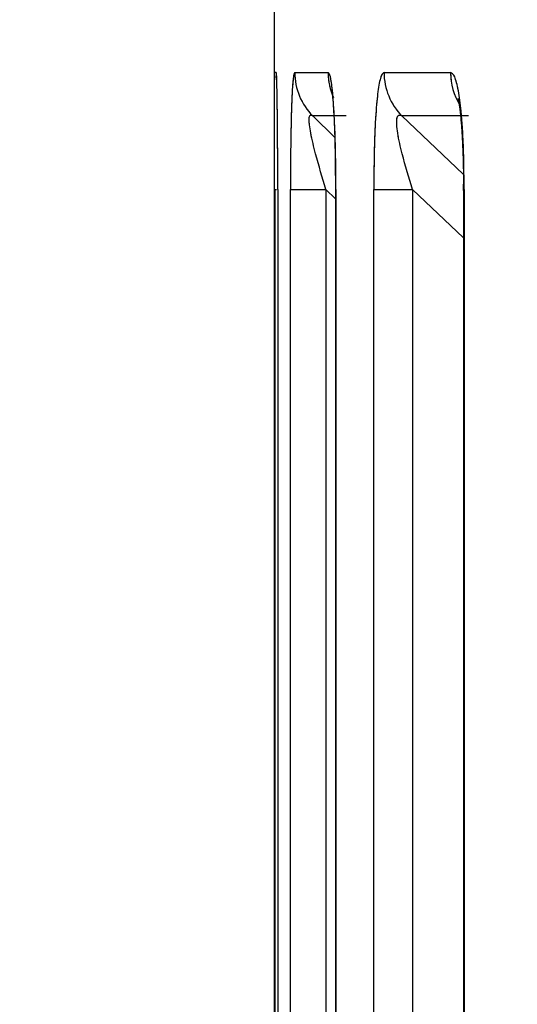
# Paper-space layout 'Dim Drawing' of a CAD drawing. Header units: inches. Extents: x 0.1 to 16.9, y 0.1 to 10.9.
# Tile 86 of 256: x 3.114788 to 3.115054, y 3.672732 to 3.673258. Entities that reach past the tile are written whole.
import ezdxf

# ---------------------------------------------------------------- set-up
doc = ezdxf.new("R2010")
doc.units = ezdxf.units.IN
doc.header["$MEASUREMENT"] = 0
doc.linetypes.add('PHANTOM', pattern=[0.49999999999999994, 0.25, -0.05, 0.05, -0.05, 0.05, -0.05])
doc.layers.add('FORMAT', color=7, linetype='Continuous')
doc.styles.add('SLDTEXTSTYLE0', font='TXT', dxfattribs={"width": 0.75})
doc.dimstyles.new('SLDDIMSTYLE4', dxfattribs={"dimtxt": 0.125, "dimasz": 0.13, "dimexe": 0, "dimexo": 0.0625, "dimgap": 0.03125, "dimtad": 0, "dimtih": 1, "dimtoh": 1, "dimdec": 0, "dimlfac": 15, "dimrnd": 1e-09, "dimzin": 12, "dimdsep": 46, "dimtxsty": 'SLDTEXTSTYLE0', "dimsah": 1, "dimcen": 0.09, "dimadec": 0, "dimazin": 3, "dimtfac": 1, "dimtdec": 0, "dimtofl": 0, "dimtmove": 0, "dimatfit": 3, "dimfxl": 0, "dimfrac": 2, "dimtolj": 1, "dimtzin": 12, "dimarcsym": 0})

# ---------------------------------------------------------------- blocks, each defined once
blk = doc.blocks.new('_D_25')
at = {"layer": 'FORMAT'}
for p, q in [((5.84638986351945, 9.33966827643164), (5.84638986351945, 2.13631955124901)), ((3.076610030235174, 3.486598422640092), (3.076610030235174, 2.13631955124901)), ((4.349142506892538, 2.441354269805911), (4.311056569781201, 2.441354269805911)), ((4.311056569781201, 2.441354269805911), (4.311056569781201, 2.24291676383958)), ((4.718586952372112, 2.441354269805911), (4.75667288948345, 2.441354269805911)), ((4.75667288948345, 2.441354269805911), (4.75667288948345, 2.24291676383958)), ((3.076610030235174, 2.26131955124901), (4.201592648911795, 2.26131955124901)), ((5.84638986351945, 2.26131955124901), (4.866136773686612, 2.26131955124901)), ((4.311056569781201, 2.24291676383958), (4.349142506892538, 2.24291676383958)), ((4.75667288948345, 2.24291676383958), (4.718586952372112, 2.24291676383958))]:
    blk.add_line(p, q, dxfattribs=at)
for points in [[(3.076610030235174, 2.26131955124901), (3.206610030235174, 2.24131955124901), (3.206610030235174, 2.28131955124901)], [(5.84638986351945, 2.26131955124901), (5.71638986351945, 2.28131955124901), (5.71638986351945, 2.24131955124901)]]:
    blk.add_solid(points, dxfattribs=at)
at = {"layer": 'FORMAT', "char_height": 0.125, "attachment_point": 1, "style": 'SLDTEXTSTYLE0'}
for s, insert in [('1055', (4.349142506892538, 2.404050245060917)), ('42', (4.441503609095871, 2.217027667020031))]:
    blk.add_mtext(s, dxfattribs=dict(at, insert=insert))
blk = doc.blocks.new('_D_27')
at = {"layer": 'FORMAT'}
for p, q in [((7.204618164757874, 7.415921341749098), (7.204618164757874, 0.7189967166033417)), ((3.076610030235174, 3.486598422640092), (3.076610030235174, 0.7189967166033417)), ((5.00418204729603, 1.024031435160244), (4.966096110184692, 1.024031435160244)), ((4.966096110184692, 1.024031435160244), (4.966096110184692, 0.8255939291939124)), ((5.373626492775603, 1.024031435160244), (5.411712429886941, 1.024031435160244)), ((5.411712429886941, 1.024031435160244), (5.411712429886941, 0.8255939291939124)), ((3.076610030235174, 0.8439967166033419), (4.856632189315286, 0.8439967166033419)), ((7.204618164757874, 0.8439967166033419), (5.521176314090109, 0.8439967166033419)), ((4.966096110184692, 0.8255939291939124), (5.00418204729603, 0.8255939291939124)), ((5.411712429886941, 0.8255939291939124), (5.373626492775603, 0.8255939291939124))]:
    blk.add_line(p, q, dxfattribs=at)
for points in [[(3.076610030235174, 0.8439967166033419), (3.206610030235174, 0.8239967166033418), (3.206610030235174, 0.8639967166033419)], [(7.204618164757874, 0.8439967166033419), (7.074618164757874, 0.8639967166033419), (7.074618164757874, 0.8239967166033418)]]:
    blk.add_solid(points, dxfattribs=at)
at = {"layer": 'FORMAT', "char_height": 0.125, "attachment_point": 1, "style": 'SLDTEXTSTYLE0'}
for s, insert in [('1573', (5.00418204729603, 0.9867274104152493)), ('62', (5.096543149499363, 0.7997048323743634))]:
    blk.add_mtext(s, dxfattribs=dict(at, insert=insert))
blk = doc.blocks.new('_D_29')
at = {"layer": 'FORMAT'}
for p, q in [((6.409307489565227, 8.781122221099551), (6.409307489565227, 1.663878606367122)), ((3.076610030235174, 3.486598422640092), (3.076610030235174, 1.663878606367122)), ((4.603708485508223, 1.968913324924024), (4.565622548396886, 1.968913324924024)), ((4.565622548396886, 1.968913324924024), (4.565622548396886, 1.770475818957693)), ((4.973152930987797, 1.968913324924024), (5.011238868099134, 1.968913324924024)), ((5.011238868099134, 1.968913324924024), (5.011238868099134, 1.770475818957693)), ((3.076610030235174, 1.788878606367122), (4.456158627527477, 1.788878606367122)), ((6.409307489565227, 1.788878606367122), (5.120702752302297, 1.788878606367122)), ((4.565622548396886, 1.770475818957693), (4.603708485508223, 1.770475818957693)), ((5.011238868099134, 1.770475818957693), (4.973152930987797, 1.770475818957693))]:
    blk.add_line(p, q, dxfattribs=at)
for points in [[(3.076610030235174, 1.788878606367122), (3.206610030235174, 1.768878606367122), (3.206610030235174, 1.808878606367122)], [(6.409307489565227, 1.788878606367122), (6.279307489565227, 1.808878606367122), (6.279307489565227, 1.768878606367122)]]:
    blk.add_solid(points, dxfattribs=at)
at = {"layer": 'FORMAT', "char_height": 0.125, "attachment_point": 1, "style": 'SLDTEXTSTYLE0'}
for s, insert in [('1270', (4.603708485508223, 1.93160930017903)), ('50', (4.696069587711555, 1.744586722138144))]:
    blk.add_mtext(s, dxfattribs=dict(at, insert=insert))
blk = doc.blocks.new('_D_32')
at = {"layer": 'FORMAT'}
for p, q in [((6.866682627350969, 8.133312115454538), (6.866682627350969, 1.191437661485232)), ((3.076610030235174, 3.486598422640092), (3.076610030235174, 1.191437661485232)), ((4.771264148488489, 1.496472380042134), (4.733178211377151, 1.496472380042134)), ((4.733178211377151, 1.496472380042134), (4.733178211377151, 1.298034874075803)), ((5.140708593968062, 1.496472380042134), (5.1787945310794, 1.496472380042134)), ((5.1787945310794, 1.496472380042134), (5.1787945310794, 1.298034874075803)), ((3.076610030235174, 1.316437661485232), (4.623714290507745, 1.316437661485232)), ((6.866682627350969, 1.316437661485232), (5.288258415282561, 1.316437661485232)), ((4.733178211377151, 1.298034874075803), (4.771264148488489, 1.298034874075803)), ((5.1787945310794, 1.298034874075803), (5.140708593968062, 1.298034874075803))]:
    blk.add_line(p, q, dxfattribs=at)
for points in [[(3.076610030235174, 1.316437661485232), (3.206610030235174, 1.296437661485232), (3.206610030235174, 1.336437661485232)], [(6.866682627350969, 1.316437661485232), (6.736682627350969, 1.336437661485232), (6.736682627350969, 1.296437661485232)]]:
    blk.add_solid(points, dxfattribs=at)
at = {"layer": 'FORMAT', "char_height": 0.125, "attachment_point": 1, "style": 'SLDTEXTSTYLE0'}
for s, insert in [('1444', (4.771264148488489, 1.45916835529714)), ('57', (4.863625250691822, 1.272145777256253))]:
    blk.add_mtext(s, dxfattribs=dict(at, insert=insert))

psp = doc.layouts.new('Dim Drawing')

# ---------------------------------------------------------------- linework, layer by layer
at = {"color": 7, "linetype": 'Continuous', "lineweight": 25}
for p, q in [((3.114923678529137, 3.677654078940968), (3.114923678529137, 3.673229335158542)), ((3.114923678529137, 3.673229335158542), (3.114923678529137, 3.668777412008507)), ((3.114924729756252, 3.673229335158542), (3.114923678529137, 3.673229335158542)), ((3.114934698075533, 3.673229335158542), (3.11495250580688, 3.673229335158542)), ((3.114982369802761, 3.673229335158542), (3.115017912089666, 3.673229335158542)), ((3.114962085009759, 3.673206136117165), (3.11494429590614, 3.673206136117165)), ((3.11494429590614, 3.673206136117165), (3.114956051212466, 3.673194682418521)), ((3.115027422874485, 3.673206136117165), (3.11499191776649, 3.673206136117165)), ((3.11499191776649, 3.673206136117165), (3.115024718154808, 3.673175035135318)), ((3.114924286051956, 3.668777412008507), (3.114924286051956, 3.6731669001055)), ((3.114924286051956, 3.6731669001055), (3.11492496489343, 3.6731669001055)), ((3.114925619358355, 3.6731669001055), (3.114925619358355, 3.668777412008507)), ((3.114932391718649, 3.668777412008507), (3.114932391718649, 3.6731669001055)), ((3.114932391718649, 3.6731669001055), (3.114951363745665, 3.6731669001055)), ((3.114951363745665, 3.6731669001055), (3.114951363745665, 3.668777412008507)), ((3.114956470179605, 3.673161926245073), (3.114951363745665, 3.6731669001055)), ((3.114956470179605, 3.6731669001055), (3.114956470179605, 3.668777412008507)), ((3.114956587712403, 3.6731669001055), (3.114956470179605, 3.6731669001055)), ((3.114956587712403, 3.6731669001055), (3.114956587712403, 3.668777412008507)), ((3.114976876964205, 3.668777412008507), (3.114976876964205, 3.6731669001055)), ((3.114976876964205, 3.6731669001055), (3.114997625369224, 3.6731669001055)), ((3.114997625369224, 3.6731669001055), (3.114997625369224, 3.668777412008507)), ((3.115024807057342, 3.673141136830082), (3.114997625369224, 3.6731669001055)), ((3.115024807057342, 3.6731669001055), (3.115024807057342, 3.668777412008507)), ((3.115025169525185, 3.6731669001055), (3.115024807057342, 3.6731669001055)), ((3.115025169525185, 3.6731669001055), (3.115025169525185, 3.668777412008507))]:
    psp.add_line(p, q, dxfattribs=at)
at = {"color": 7, "linetype": 'PHANTOM', "lineweight": 18}
for p, q in [((3.114923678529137, 3.677654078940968), (3.114923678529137, 3.673229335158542)), ((3.114923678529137, 3.677654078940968), (3.114923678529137, 3.673229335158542)), ((3.114923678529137, 3.677654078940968), (3.114923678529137, 3.673229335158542)), ((3.114923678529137, 3.673229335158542), (3.114923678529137, 3.668777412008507)), ((3.114924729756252, 3.673229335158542), (3.114923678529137, 3.673229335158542)), ((3.114923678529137, 3.673229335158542), (3.114923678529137, 3.668777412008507)), ((3.114924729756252, 3.673229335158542), (3.114923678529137, 3.673229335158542)), ((3.114923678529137, 3.673229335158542), (3.114923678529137, 3.668777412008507)), ((3.114924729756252, 3.673229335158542), (3.114923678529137, 3.673229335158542)), ((3.114934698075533, 3.673229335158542), (3.11495250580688, 3.673229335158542)), ((3.114934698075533, 3.673229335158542), (3.11495250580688, 3.673229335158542)), ((3.114934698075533, 3.673229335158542), (3.11495250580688, 3.673229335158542)), ((3.114982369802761, 3.673229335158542), (3.115017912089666, 3.673229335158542)), ((3.114982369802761, 3.673229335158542), (3.115017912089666, 3.673229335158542)), ((3.114982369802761, 3.673229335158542), (3.115017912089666, 3.673229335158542)), ((3.114962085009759, 3.673206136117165), (3.11494429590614, 3.673206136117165)), ((3.11494429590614, 3.673206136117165), (3.114956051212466, 3.673194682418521)), ((3.114962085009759, 3.673206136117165), (3.11494429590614, 3.673206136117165)), ((3.11494429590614, 3.673206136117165), (3.114956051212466, 3.673194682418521)), ((3.114962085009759, 3.673206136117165), (3.11494429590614, 3.673206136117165)), ((3.11494429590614, 3.673206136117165), (3.114956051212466, 3.673194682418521)), ((3.115027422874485, 3.673206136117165), (3.11499191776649, 3.673206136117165)), ((3.11499191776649, 3.673206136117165), (3.115024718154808, 3.673175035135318)), ((3.115027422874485, 3.673206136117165), (3.11499191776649, 3.673206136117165)), ((3.11499191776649, 3.673206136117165), (3.115024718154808, 3.673175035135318)), ((3.115027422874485, 3.673206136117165), (3.11499191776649, 3.673206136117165)), ((3.11499191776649, 3.673206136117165), (3.115024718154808, 3.673175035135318)), ((3.114924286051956, 3.668777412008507), (3.114924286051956, 3.6731669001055)), ((3.114924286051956, 3.6731669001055), (3.11492496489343, 3.6731669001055)), ((3.114924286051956, 3.668777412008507), (3.114924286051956, 3.6731669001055)), ((3.114924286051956, 3.6731669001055), (3.11492496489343, 3.6731669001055)), ((3.114924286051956, 3.668777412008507), (3.114924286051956, 3.6731669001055)), ((3.114924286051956, 3.6731669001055), (3.11492496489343, 3.6731669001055)), ((3.114925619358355, 3.6731669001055), (3.114925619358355, 3.668777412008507)), ((3.114925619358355, 3.6731669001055), (3.114925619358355, 3.668777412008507)), ((3.114925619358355, 3.6731669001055), (3.114925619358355, 3.668777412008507)), ((3.114932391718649, 3.668777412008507), (3.114932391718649, 3.6731669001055)), ((3.114932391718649, 3.6731669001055), (3.114951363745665, 3.6731669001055)), ((3.114932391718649, 3.668777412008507), (3.114932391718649, 3.6731669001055)), ((3.114932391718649, 3.6731669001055), (3.114951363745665, 3.6731669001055)), ((3.114932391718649, 3.668777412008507), (3.114932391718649, 3.6731669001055)), ((3.114932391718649, 3.6731669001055), (3.114951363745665, 3.6731669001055)), ((3.114951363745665, 3.6731669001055), (3.114951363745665, 3.668777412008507)), ((3.114956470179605, 3.673161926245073), (3.114951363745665, 3.6731669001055)), ((3.114951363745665, 3.6731669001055), (3.114951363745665, 3.668777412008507)), ((3.114956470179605, 3.673161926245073), (3.114951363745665, 3.6731669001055)), ((3.114951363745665, 3.6731669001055), (3.114951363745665, 3.668777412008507)), ((3.114956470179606, 3.673161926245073), (3.114951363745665, 3.6731669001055)), ((3.114956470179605, 3.6731669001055), (3.114956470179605, 3.668777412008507)), ((3.114956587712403, 3.6731669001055), (3.114956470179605, 3.6731669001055)), ((3.114956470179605, 3.6731669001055), (3.114956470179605, 3.668777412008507)), ((3.114956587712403, 3.6731669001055), (3.114956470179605, 3.6731669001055)), ((3.114956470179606, 3.6731669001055), (3.114956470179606, 3.668777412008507)), ((3.114956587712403, 3.6731669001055), (3.114956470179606, 3.6731669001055)), ((3.114956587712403, 3.6731669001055), (3.114956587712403, 3.668777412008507)), ((3.114956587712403, 3.6731669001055), (3.114956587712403, 3.668777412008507)), ((3.114956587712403, 3.6731669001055), (3.114956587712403, 3.668777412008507)), ((3.114976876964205, 3.668777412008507), (3.114976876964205, 3.6731669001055)), ((3.114976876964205, 3.6731669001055), (3.114997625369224, 3.6731669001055)), ((3.114976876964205, 3.668777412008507), (3.114976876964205, 3.6731669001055)), ((3.114976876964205, 3.6731669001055), (3.114997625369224, 3.6731669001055)), ((3.114976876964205, 3.668777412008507), (3.114976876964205, 3.6731669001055)), ((3.114976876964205, 3.6731669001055), (3.114997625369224, 3.6731669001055)), ((3.114997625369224, 3.6731669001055), (3.114997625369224, 3.668777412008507)), ((3.115024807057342, 3.673141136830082), (3.114997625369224, 3.6731669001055)), ((3.114997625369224, 3.6731669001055), (3.114997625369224, 3.668777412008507)), ((3.115024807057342, 3.673141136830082), (3.114997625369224, 3.6731669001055)), ((3.114997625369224, 3.6731669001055), (3.114997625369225, 3.668777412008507)), ((3.115024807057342, 3.673141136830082), (3.114997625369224, 3.6731669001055)), ((3.115024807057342, 3.6731669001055), (3.115024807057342, 3.668777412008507)), ((3.115025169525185, 3.6731669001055), (3.115024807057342, 3.6731669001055)), ((3.115024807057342, 3.6731669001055), (3.115024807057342, 3.668777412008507)), ((3.115025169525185, 3.6731669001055), (3.115024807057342, 3.6731669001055)), ((3.115024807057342, 3.6731669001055), (3.115024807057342, 3.668777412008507)), ((3.115025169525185, 3.6731669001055), (3.115024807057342, 3.6731669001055)), ((3.115025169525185, 3.6731669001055), (3.115025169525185, 3.668777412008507)), ((3.115025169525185, 3.6731669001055), (3.115025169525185, 3.668777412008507)), ((3.115025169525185, 3.6731669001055), (3.115025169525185, 3.668777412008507))]:
    psp.add_line(p, q, dxfattribs=at)
at = {"color": 7, "linetype": 'Continuous', "lineweight": 25, "flags": 128}
for points in [[(3.114923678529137, 3.673229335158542), (3.114923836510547, 3.673226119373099), (3.114923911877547, 3.673225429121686)], [(3.114924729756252, 3.673229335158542), (3.114924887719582, 3.673226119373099), (3.114924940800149, 3.673225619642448)]]:
    psp.add_lwpolyline(points, dxfattribs=at)
at = {"color": 7, "linetype": 'PHANTOM', "lineweight": 18, "flags": 128}
for points in [[(3.114923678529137, 3.673229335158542), (3.114923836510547, 3.673226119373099), (3.114923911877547, 3.673225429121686)], [(3.114923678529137, 3.673229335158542), (3.114923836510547, 3.673226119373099), (3.114923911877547, 3.673225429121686)], [(3.114923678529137, 3.673229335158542), (3.114923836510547, 3.673226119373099), (3.114923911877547, 3.673225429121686)], [(3.114924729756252, 3.673229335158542), (3.114924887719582, 3.673226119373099), (3.114924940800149, 3.673225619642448)], [(3.114924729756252, 3.673229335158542), (3.114924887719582, 3.673226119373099), (3.114924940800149, 3.673225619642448)], [(3.114924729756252, 3.673229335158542), (3.114924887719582, 3.673226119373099), (3.114924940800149, 3.673225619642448)]]:
    psp.add_lwpolyline(points, dxfattribs=at)
at = {"color": 7, "linetype": 'Continuous', "lineweight": 25}
for centre, radius, start, end in [((3.114967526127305, 3.673229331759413), 3.282805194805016e-05, 179.9940673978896, 224.9573249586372), ((3.114985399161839, 3.673229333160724), 3.289335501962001e-05, 179.996520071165, 203.8665194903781), ((3.115015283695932, 3.673229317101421), 3.291389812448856e-05, 179.9685665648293, 224.7723474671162), ((3.11505096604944, 3.673229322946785), 3.30539620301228e-05, 179.9788321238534, 211.73414892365)]:
    psp.add_arc(centre, radius, start, end, dxfattribs=at)
at = {"color": 7, "linetype": 'PHANTOM', "lineweight": 18}
for centre, radius, start, end in [((3.114967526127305, 3.673229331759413), 3.282805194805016e-05, 179.9940673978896, 224.9573249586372), ((3.114967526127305, 3.673229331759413), 3.282805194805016e-05, 179.9940673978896, 224.9573249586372), ((3.114967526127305, 3.673229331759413), 3.282805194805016e-05, 179.9940673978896, 224.9573249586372), ((3.114985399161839, 3.673229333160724), 3.289335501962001e-05, 179.996520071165, 203.8665194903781), ((3.114985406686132, 3.67322933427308), 3.290087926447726e-05, 179.9984579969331, 198.5015394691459), ((3.114985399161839, 3.673229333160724), 3.289335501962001e-05, 179.996520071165, 203.8665194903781), ((3.115015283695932, 3.673229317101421), 3.291389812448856e-05, 179.9685665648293, 224.7723474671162), ((3.115015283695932, 3.673229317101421), 3.291389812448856e-05, 179.9685665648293, 224.7723474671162), ((3.115015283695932, 3.673229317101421), 3.291389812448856e-05, 179.9685665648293, 224.7723474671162), ((3.115050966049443, 3.673229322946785), 3.30539620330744e-05, 179.9788321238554, 211.7341489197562), ((3.11505096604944, 3.673229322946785), 3.30539620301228e-05, 179.9788321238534, 211.73414892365), ((3.11505096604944, 3.673229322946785), 3.30539620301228e-05, 179.9788321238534, 211.73414892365)]:
    psp.add_arc(centre, radius, start, end, dxfattribs=at)
at = {"color": 7, "linetype": 'Continuous', "lineweight": 25}
for points, knots in [([(3.114925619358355, 3.6731669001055), (3.114925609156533, 3.673174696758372), (3.114925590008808, 3.673189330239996), (3.114925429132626, 3.673207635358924), (3.114925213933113, 3.673220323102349), (3.114924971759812, 3.673228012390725), (3.114924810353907, 3.673228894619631), (3.114924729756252, 3.673229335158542)], [0, 0, 0, 0, 0.2611752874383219, 0.4901980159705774, 0.6548011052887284, 0.8276257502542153, 1, 1, 1, 1]), ([(3.114934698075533, 3.673229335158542), (3.114934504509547, 3.673229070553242), (3.114934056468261, 3.673228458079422), (3.114933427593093, 3.673222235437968), (3.114932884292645, 3.673210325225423), (3.114932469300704, 3.673191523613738), (3.114932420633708, 3.673176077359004), (3.114932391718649, 3.6731669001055)], [0, 0, 0, 0, 0.1336272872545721, 0.3093030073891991, 0.4842287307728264, 0.6935591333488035, 1, 1, 1, 1]), ([(3.114956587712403, 3.6731669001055), (3.114956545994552, 3.673174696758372), (3.114956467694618, 3.673189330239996), (3.114955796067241, 3.673207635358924), (3.114954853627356, 3.673220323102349), (3.114953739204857, 3.673228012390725), (3.114952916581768, 3.673228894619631), (3.11495250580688, 3.673229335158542)], [0, 0, 0, 0, 0.2611752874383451, 0.4901980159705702, 0.6548011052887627, 0.8276257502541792, 1, 1, 1, 1]), ([(3.114982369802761, 3.673229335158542), (3.114981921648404, 3.673229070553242), (3.114980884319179, 3.673228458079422), (3.114979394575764, 3.673222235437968), (3.114978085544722, 3.673210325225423), (3.114977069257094, 3.673191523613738), (3.114976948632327, 3.673176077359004), (3.114976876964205, 3.6731669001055)], [0, 0, 0, 0, 0.1336272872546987, 0.3093030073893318, 0.484228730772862, 0.6935591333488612, 1, 1, 1, 1]), ([(3.115025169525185, 3.6731669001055), (3.115025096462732, 3.673174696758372), (3.115024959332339, 3.673189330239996), (3.115023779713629, 3.673207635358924), (3.115022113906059, 3.673220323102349), (3.115020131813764, 3.673228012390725), (3.115018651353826, 3.67322889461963), (3.115017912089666, 3.673229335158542)], [0, 0, 0, 0, 0.2611752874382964, 0.4901980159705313, 0.654801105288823, 0.8276257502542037, 1, 1, 1, 1]), ([(3.114954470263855, 3.673219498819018), (3.114954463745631, 3.673219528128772), (3.114954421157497, 3.673219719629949), (3.114954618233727, 3.673218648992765), (3.114954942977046, 3.673215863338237), (3.114955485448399, 3.673209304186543), (3.11495602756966, 3.673198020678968), (3.114956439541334, 3.673183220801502), (3.114956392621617, 3.673172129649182), (3.114956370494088, 3.67316689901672)], [0, 0, 0, 0, 0.01163262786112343, 0.07600411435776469, 0.1735400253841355, 0.3158814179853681, 0.5054812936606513, 0.766782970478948, 1, 1, 1, 1]), ([(3.115021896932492, 3.673215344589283), (3.115021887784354, 3.673215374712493), (3.115021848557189, 3.673215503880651), (3.115022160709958, 3.673214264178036), (3.115022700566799, 3.673210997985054), (3.11502350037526, 3.673204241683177), (3.115024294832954, 3.6731928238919), (3.115024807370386, 3.673179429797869), (3.115024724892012, 3.673170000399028), (3.115024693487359, 3.673166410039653)], [0, 0, 0, 0, 0.02292813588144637, 0.09831572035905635, 0.2048832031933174, 0.3413639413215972, 0.5434228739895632, 0.8261526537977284, 0.9999999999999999, 0.9999999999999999, 0.9999999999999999, 0.9999999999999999]), ([(3.114951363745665, 3.6731669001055), (3.114949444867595, 3.673173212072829), (3.114946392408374, 3.673183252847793), (3.11494351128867, 3.673195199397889), (3.11494256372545, 3.673200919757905), (3.114942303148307, 3.673203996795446), (3.114942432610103, 3.673205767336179), (3.114943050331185, 3.67320684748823), (3.114943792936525, 3.673206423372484), (3.11494429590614, 3.673206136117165)], [0, 0, 0, 0, 0.364320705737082, 0.5795439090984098, 0.6799835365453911, 0.7338312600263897, 0.8222095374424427, 0.8795817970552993, 1, 1, 1, 1]), ([(3.114997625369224, 3.6731669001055), (3.114995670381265, 3.67317321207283), (3.114992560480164, 3.673183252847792), (3.114989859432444, 3.673195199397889), (3.114989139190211, 3.673200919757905), (3.114989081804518, 3.673203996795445), (3.114989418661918, 3.673205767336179), (3.11499033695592, 3.67320684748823), (3.114991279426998, 3.673206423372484), (3.11499191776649, 3.673206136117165)], [0, 0, 0, 0, 0.3643207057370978, 0.5795439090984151, 0.6799835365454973, 0.7338312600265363, 0.8222095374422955, 0.8795817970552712, 1, 1, 1, 1])]:
    psp.add_open_spline(points, degree=3, knots=knots, dxfattribs=at)
at = {"color": 7, "linetype": 'PHANTOM', "lineweight": 18}
for points, knots in [([(3.114925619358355, 3.6731669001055), (3.114925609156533, 3.673174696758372), (3.114925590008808, 3.673189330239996), (3.114925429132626, 3.673207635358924), (3.114925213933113, 3.673220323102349), (3.114924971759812, 3.673228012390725), (3.114924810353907, 3.673228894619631), (3.114924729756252, 3.673229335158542)], [0, 0, 0, 0, 0.2611752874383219, 0.4901980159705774, 0.6548011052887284, 0.8276257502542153, 1, 1, 1, 1]), ([(3.114925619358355, 3.6731669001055), (3.114925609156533, 3.673174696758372), (3.114925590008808, 3.673189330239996), (3.114925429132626, 3.673207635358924), (3.114925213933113, 3.673220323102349), (3.114924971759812, 3.673228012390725), (3.114924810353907, 3.673228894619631), (3.114924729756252, 3.673229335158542)], [0, 0, 0, 0, 0.2611752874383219, 0.4901980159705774, 0.6548011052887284, 0.8276257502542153, 1, 1, 1, 1]), ([(3.114925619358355, 3.6731669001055), (3.114925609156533, 3.673174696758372), (3.114925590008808, 3.673189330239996), (3.114925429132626, 3.673207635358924), (3.114925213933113, 3.673220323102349), (3.114924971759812, 3.673228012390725), (3.114924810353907, 3.673228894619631), (3.114924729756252, 3.673229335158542)], [0, 0, 0, 0, 0.2611752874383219, 0.4901980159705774, 0.6548011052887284, 0.8276257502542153, 1, 1, 1, 1]), ([(3.114934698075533, 3.673229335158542), (3.114934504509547, 3.673229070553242), (3.114934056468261, 3.673228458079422), (3.114933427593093, 3.673222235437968), (3.114932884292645, 3.673210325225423), (3.114932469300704, 3.673191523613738), (3.114932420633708, 3.673176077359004), (3.114932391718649, 3.6731669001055)], [0, 0, 0, 0, 0.1336272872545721, 0.3093030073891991, 0.4842287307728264, 0.6935591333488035, 1, 1, 1, 1]), ([(3.114934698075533, 3.673229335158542), (3.114934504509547, 3.673229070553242), (3.114934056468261, 3.673228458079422), (3.114933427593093, 3.673222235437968), (3.114932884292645, 3.673210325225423), (3.114932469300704, 3.673191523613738), (3.114932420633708, 3.673176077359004), (3.114932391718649, 3.6731669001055)], [0, 0, 0, 0, 0.1336272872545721, 0.3093030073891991, 0.4842287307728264, 0.6935591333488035, 1, 1, 1, 1]), ([(3.114934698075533, 3.673229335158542), (3.114934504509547, 3.673229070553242), (3.114934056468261, 3.673228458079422), (3.114933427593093, 3.673222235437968), (3.114932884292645, 3.673210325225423), (3.114932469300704, 3.673191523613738), (3.114932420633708, 3.673176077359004), (3.114932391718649, 3.6731669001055)], [0, 0, 0, 0, 0.1336272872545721, 0.3093030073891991, 0.4842287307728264, 0.6935591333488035, 1, 1, 1, 1]), ([(3.114956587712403, 3.6731669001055), (3.114956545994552, 3.673174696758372), (3.114956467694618, 3.673189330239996), (3.114955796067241, 3.673207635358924), (3.114954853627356, 3.673220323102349), (3.114953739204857, 3.673228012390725), (3.114952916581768, 3.673228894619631), (3.11495250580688, 3.673229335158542)], [0, 0, 0, 0, 0.2611752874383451, 0.4901980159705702, 0.6548011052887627, 0.8276257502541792, 1, 1, 1, 1]), ([(3.114956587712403, 3.6731669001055), (3.114956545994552, 3.673174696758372), (3.114956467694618, 3.673189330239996), (3.114955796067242, 3.673207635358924), (3.114954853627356, 3.673220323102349), (3.114953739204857, 3.673228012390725), (3.114952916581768, 3.673228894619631), (3.11495250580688, 3.673229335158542)], [0, 0, 0, 0, 0.2611752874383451, 0.4901980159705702, 0.6548011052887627, 0.8276257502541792, 1, 1, 1, 1]), ([(3.114956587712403, 3.6731669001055), (3.114956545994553, 3.673174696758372), (3.114956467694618, 3.673189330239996), (3.114955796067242, 3.673207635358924), (3.114954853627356, 3.673220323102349), (3.114953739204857, 3.673228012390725), (3.114952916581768, 3.673228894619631), (3.11495250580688, 3.673229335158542)], [0, 0, 0, 0, 0.2611752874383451, 0.4901980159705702, 0.6548011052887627, 0.8276257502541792, 1, 1, 1, 1]), ([(3.114982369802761, 3.673229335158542), (3.114981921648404, 3.673229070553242), (3.114980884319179, 3.673228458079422), (3.114979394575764, 3.673222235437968), (3.114978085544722, 3.673210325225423), (3.114977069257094, 3.673191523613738), (3.114976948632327, 3.673176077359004), (3.114976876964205, 3.6731669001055)], [0, 0, 0, 0, 0.1336272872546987, 0.3093030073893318, 0.484228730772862, 0.6935591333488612, 1, 1, 1, 1]), ([(3.114982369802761, 3.673229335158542), (3.114981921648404, 3.673229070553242), (3.114980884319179, 3.673228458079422), (3.114979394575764, 3.673222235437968), (3.114978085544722, 3.673210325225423), (3.114977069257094, 3.673191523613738), (3.114976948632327, 3.673176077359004), (3.114976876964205, 3.6731669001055)], [0, 0, 0, 0, 0.1336272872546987, 0.3093030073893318, 0.484228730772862, 0.6935591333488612, 1, 1, 1, 1]), ([(3.114982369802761, 3.673229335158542), (3.114981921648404, 3.673229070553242), (3.114980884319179, 3.673228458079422), (3.114979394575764, 3.673222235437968), (3.114978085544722, 3.673210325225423), (3.114977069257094, 3.673191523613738), (3.114976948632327, 3.673176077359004), (3.114976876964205, 3.6731669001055)], [0, 0, 0, 0, 0.1336272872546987, 0.3093030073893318, 0.484228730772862, 0.6935591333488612, 1, 1, 1, 1]), ([(3.115025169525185, 3.6731669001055), (3.115025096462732, 3.673174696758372), (3.115024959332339, 3.673189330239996), (3.115023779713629, 3.673207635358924), (3.115022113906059, 3.673220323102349), (3.115020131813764, 3.673228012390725), (3.115018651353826, 3.67322889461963), (3.115017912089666, 3.673229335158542)], [0, 0, 0, 0, 0.2611752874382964, 0.4901980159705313, 0.654801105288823, 0.8276257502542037, 1, 1, 1, 1]), ([(3.115025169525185, 3.6731669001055), (3.115025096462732, 3.673174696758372), (3.115024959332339, 3.673189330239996), (3.115023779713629, 3.673207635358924), (3.115022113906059, 3.673220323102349), (3.115020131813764, 3.673228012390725), (3.115018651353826, 3.67322889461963), (3.115017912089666, 3.673229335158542)], [0, 0, 0, 0, 0.2611752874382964, 0.4901980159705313, 0.654801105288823, 0.8276257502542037, 1, 1, 1, 1]), ([(3.115025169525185, 3.6731669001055), (3.115025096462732, 3.673174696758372), (3.115024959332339, 3.673189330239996), (3.115023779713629, 3.673207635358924), (3.115022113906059, 3.673220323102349), (3.115020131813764, 3.673228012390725), (3.115018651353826, 3.67322889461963), (3.115017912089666, 3.673229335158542)], [0, 0, 0, 0, 0.2611752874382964, 0.4901980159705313, 0.654801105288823, 0.8276257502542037, 1, 1, 1, 1]), ([(3.114954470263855, 3.673219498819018), (3.114954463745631, 3.673219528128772), (3.114954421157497, 3.67321971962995), (3.114954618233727, 3.673218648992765), (3.114954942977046, 3.673215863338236), (3.114955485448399, 3.673209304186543), (3.11495602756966, 3.673198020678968), (3.114956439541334, 3.673183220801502), (3.114956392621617, 3.673172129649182), (3.114956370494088, 3.67316689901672)], [0, 0, 0, 0, 0.01163262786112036, 0.07600411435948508, 0.1735400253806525, 0.3158814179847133, 0.5054812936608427, 0.7667829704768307, 0.9999999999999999, 0.9999999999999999, 0.9999999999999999, 0.9999999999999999]), ([(3.114954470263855, 3.673219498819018), (3.114954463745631, 3.673219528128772), (3.114954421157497, 3.67321971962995), (3.114954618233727, 3.673218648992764), (3.114954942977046, 3.673215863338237), (3.114955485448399, 3.673209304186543), (3.11495602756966, 3.673198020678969), (3.114956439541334, 3.673183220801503), (3.114956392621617, 3.673172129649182), (3.114956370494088, 3.67316689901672)], [0, 0, 0, 0, 0.01163262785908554, 0.07600411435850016, 0.1735400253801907, 0.3158814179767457, 0.5054812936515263, 0.7667829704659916, 0.9999999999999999, 0.9999999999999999, 0.9999999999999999, 0.9999999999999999]), ([(3.114954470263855, 3.673219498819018), (3.114954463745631, 3.673219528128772), (3.114954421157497, 3.67321971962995), (3.114954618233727, 3.673218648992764), (3.114954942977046, 3.673215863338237), (3.114955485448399, 3.673209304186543), (3.11495602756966, 3.673198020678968), (3.114956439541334, 3.673183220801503), (3.114956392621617, 3.673172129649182), (3.114956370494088, 3.67316689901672)], [0, 0, 0, 0, 0.01163262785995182, 0.07600411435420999, 0.1735400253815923, 0.3158814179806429, 0.5054812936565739, 0.7667829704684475, 1, 1, 1, 1]), ([(3.115021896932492, 3.673215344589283), (3.115021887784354, 3.673215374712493), (3.115021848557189, 3.673215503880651), (3.115022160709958, 3.673214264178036), (3.115022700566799, 3.673210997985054), (3.11502350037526, 3.673204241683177), (3.115024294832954, 3.6731928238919), (3.115024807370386, 3.673179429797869), (3.115024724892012, 3.673170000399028), (3.115024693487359, 3.673166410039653)], [0, 0, 0, 0, 0.02292813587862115, 0.09831572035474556, 0.2048832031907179, 0.3413639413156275, 0.5434228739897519, 0.8261526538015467, 1, 1, 1, 1]), ([(3.115021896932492, 3.673215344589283), (3.115021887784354, 3.673215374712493), (3.115021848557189, 3.673215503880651), (3.115022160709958, 3.673214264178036), (3.115022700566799, 3.673210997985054), (3.11502350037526, 3.673204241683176), (3.115024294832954, 3.673192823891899), (3.115024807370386, 3.673179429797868), (3.115024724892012, 3.673170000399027), (3.115024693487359, 3.673166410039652)], [0, 0, 0, 0, 0.02292813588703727, 0.09831572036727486, 0.2048832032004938, 0.3413639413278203, 0.5434228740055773, 0.826152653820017, 1, 1, 1, 1]), ([(3.115021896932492, 3.673215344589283), (3.115021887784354, 3.673215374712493), (3.115021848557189, 3.673215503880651), (3.115022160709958, 3.673214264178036), (3.115022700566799, 3.673210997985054), (3.11502350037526, 3.673204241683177), (3.115024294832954, 3.673192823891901), (3.115024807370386, 3.673179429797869), (3.115024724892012, 3.673170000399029), (3.115024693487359, 3.673166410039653)], [0, 0, 0, 0, 0.02292813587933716, 0.09831572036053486, 0.2048832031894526, 0.341363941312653, 0.543422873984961, 0.8261526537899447, 1, 1, 1, 1]), ([(3.114951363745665, 3.6731669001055), (3.114949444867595, 3.673173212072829), (3.114946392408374, 3.673183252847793), (3.11494351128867, 3.673195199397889), (3.11494256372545, 3.673200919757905), (3.114942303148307, 3.673203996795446), (3.114942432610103, 3.673205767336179), (3.114943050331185, 3.67320684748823), (3.114943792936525, 3.673206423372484), (3.11494429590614, 3.673206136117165)], [0, 0, 0, 0, 0.364320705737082, 0.5795439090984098, 0.6799835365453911, 0.7338312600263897, 0.8222095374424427, 0.8795817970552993, 1, 1, 1, 1]), ([(3.114951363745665, 3.6731669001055), (3.114949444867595, 3.673173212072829), (3.114946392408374, 3.673183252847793), (3.11494351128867, 3.673195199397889), (3.11494256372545, 3.673200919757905), (3.114942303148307, 3.673203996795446), (3.114942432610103, 3.673205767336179), (3.114943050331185, 3.67320684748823), (3.114943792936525, 3.673206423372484), (3.11494429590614, 3.673206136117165)], [0, 0, 0, 0, 0.364320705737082, 0.5795439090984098, 0.6799835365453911, 0.7338312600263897, 0.8222095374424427, 0.8795817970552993, 1, 1, 1, 1]), ([(3.114951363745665, 3.6731669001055), (3.114949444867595, 3.673173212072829), (3.114946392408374, 3.673183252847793), (3.11494351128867, 3.673195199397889), (3.11494256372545, 3.673200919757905), (3.114942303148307, 3.673203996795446), (3.114942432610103, 3.673205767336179), (3.114943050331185, 3.67320684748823), (3.114943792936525, 3.673206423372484), (3.11494429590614, 3.673206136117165)], [0, 0, 0, 0, 0.364320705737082, 0.5795439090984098, 0.6799835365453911, 0.7338312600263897, 0.8222095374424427, 0.8795817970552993, 1, 1, 1, 1]), ([(3.114997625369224, 3.6731669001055), (3.114995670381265, 3.67317321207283), (3.114992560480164, 3.673183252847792), (3.114989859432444, 3.673195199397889), (3.114989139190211, 3.673200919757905), (3.114989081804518, 3.673203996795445), (3.114989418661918, 3.673205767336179), (3.11499033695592, 3.67320684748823), (3.114991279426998, 3.673206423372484), (3.11499191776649, 3.673206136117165)], [0, 0, 0, 0, 0.3643207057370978, 0.5795439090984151, 0.6799835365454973, 0.7338312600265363, 0.8222095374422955, 0.8795817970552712, 1, 1, 1, 1]), ([(3.114997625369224, 3.6731669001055), (3.114995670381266, 3.67317321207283), (3.114992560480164, 3.673183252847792), (3.114989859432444, 3.673195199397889), (3.114989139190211, 3.673200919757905), (3.114989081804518, 3.673203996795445), (3.114989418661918, 3.673205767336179), (3.11499033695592, 3.67320684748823), (3.114991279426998, 3.673206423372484), (3.11499191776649, 3.673206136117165)], [0, 0, 0, 0, 0.3643207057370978, 0.5795439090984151, 0.6799835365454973, 0.7338312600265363, 0.8222095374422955, 0.8795817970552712, 1, 1, 1, 1]), ([(3.114997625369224, 3.6731669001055), (3.114995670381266, 3.67317321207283), (3.114992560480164, 3.673183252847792), (3.114989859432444, 3.673195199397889), (3.114989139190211, 3.673200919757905), (3.114989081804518, 3.673203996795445), (3.114989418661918, 3.673205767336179), (3.11499033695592, 3.67320684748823), (3.114991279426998, 3.673206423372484), (3.11499191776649, 3.673206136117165)], [0, 0, 0, 0, 0.3643207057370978, 0.5795439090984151, 0.6799835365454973, 0.7338312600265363, 0.8222095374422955, 0.8795817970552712, 1, 1, 1, 1])]:
    psp.add_open_spline(points, degree=3, knots=knots, dxfattribs=at)

# ---------------------------------------------------------------- dimensions: what is measured, and where the dimension line sits
at = {"layer": 'FORMAT'}
for base, p1, p2, picture, middle in [((5.84638986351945, 2.26131955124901), (3.076610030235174, 3.536598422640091), (5.84638986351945, 9.389668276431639), '_D_25', (4.533864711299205, 2.26131955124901)), ((3.076610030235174, 1.788878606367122), (6.409307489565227, 8.83112222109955), (3.076610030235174, 3.536598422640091), '_D_29', (4.788430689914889, 1.788878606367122)), ((6.866682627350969, 1.316437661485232), (3.076610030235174, 3.536598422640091), (6.866682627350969, 8.18331211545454), '_D_32', (4.955986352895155, 1.316437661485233)), ((3.076610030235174, 0.8439967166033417), (7.204618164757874, 7.465921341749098), (3.076610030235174, 3.536598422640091), '_D_27', (5.188904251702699, 0.8439967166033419))]:
    dim = psp.add_linear_dim(base=base, p1=p1, p2=p2, dimstyle='SLDDIMSTYLE4', dxfattribs=at)
    dim.commit()
    dim.dimension.update_dxf_attribs({"geometry": picture, "text_midpoint": middle, "dimtype": 160})

doc.saveas('drawing.dxf')
